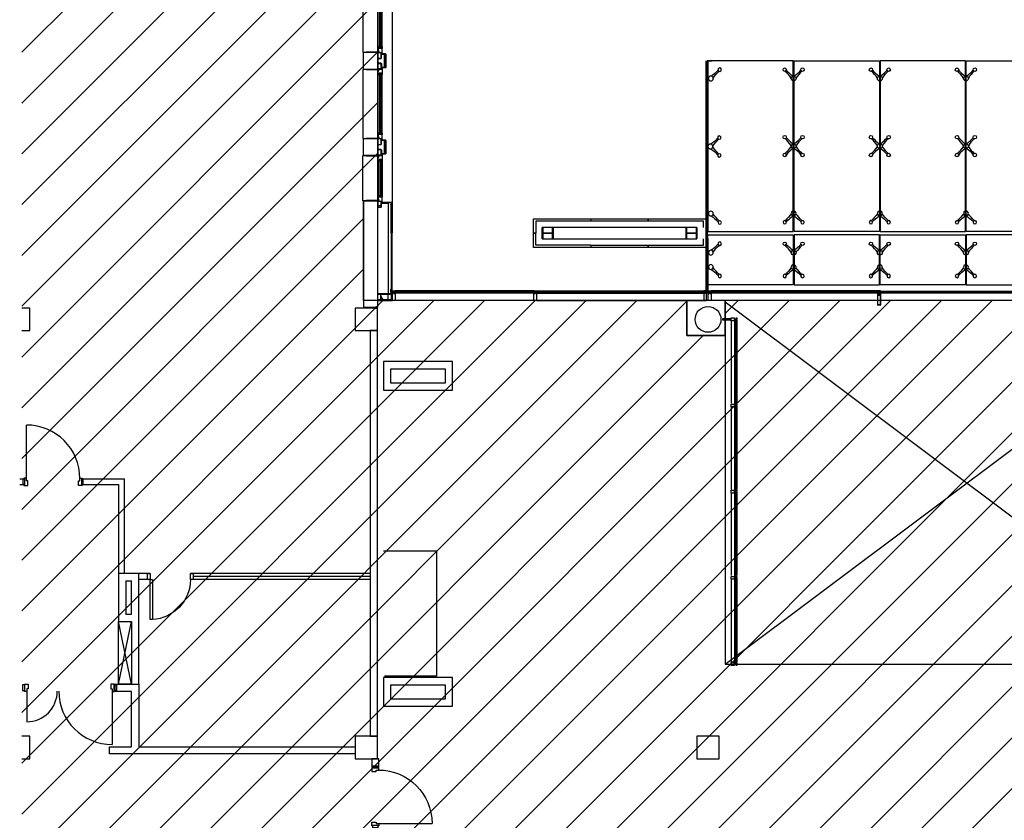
# Model space of a CAD drawing. Header units: millimetres. Extents: x 11314 to 117107, y -3618 to 64487.
# Tile 4 of 36: x 11314 to 28456, y 28681 to 42614. Entities that reach past the tile are written whole.
import ezdxf

# ---------------------------------------------------------------- set-up
doc = ezdxf.new("R2010")
doc.units = ezdxf.units.MM
doc.header["$MEASUREMENT"] = 0
doc.layers.get('0').update_dxf_attribs({"linetype": 'CONTINUOUS'})
for name, color, linetype in [('A-AREA-NIC', 8, 'CONTINUOUS'), ('A-CLNG-OPEN', 9, 'CONTINUOUS'), ('A-GLAZ', 8, 'CONTINUOUS'), ('A-ROOF', 8, 'CONTINUOUS'), ('A-WALL', 7, 'CONTINUOUS'), ('F-PROT-EQPM', 8, 'CONTINUOUS'), ('I-DOOR', 9, 'CONTINUOUS'), ('I-EQPM-LAB', 8, 'CONTINUOUS'), ('I-FLOR-CASE', 8, 'CONTINUOUS'), ('I-GLAZ', 8, 'CONTINUOUS'), ('I-WALL', 8, 'CONTINUOUS'), ('S-COLS', 7, 'CONTINUOUS')]:
    doc.layers.add(name, color=color, linetype=linetype)
doc.styles.add('A1A-FP02$0$ST020', font='ISO', dxfattribs={"height": 2})

# ---------------------------------------------------------------- blocks, each defined once
blk = doc.blocks.new('D930-125')
blk.add_line((-54.5, -57.5), (-54.5, -987.5))
for points in [[(-1057, -50), (-1017.5, -50), (-1017.5, 50), (-1057, 50)], [(-1057, -50), (-1017.5, -50), (-1017.5, 50), (-1057, 50)], [(-1057, -50), (-1017.5, -50), (-1017.5, 50), (-1057, 50)], [(-1057, -50), (-1017.5, -50), (-1017.5, 50), (-1057, 50)], [(18, -50), (-21.5, -50), (-21.5, 50), (18, 50)], [(18, -50), (-21.5, -50), (-21.5, 50), (18, 50)], [(18, -50), (-21.5, -50), (-21.5, 50), (18, 50)], [(18, -50), (-21.5, -50), (-21.5, 50), (18, 50)]]:
    blk.add_lwpolyline(points, close=True)
for points in [[(-1026.5, 53.5), (-1026.5, 62.5), (-959.5, 62.5), (-959.5, -17.5), (-984.5, -17.5), (-984.5, -62.5), (-1026.5, -62.5), (-1026.5, -53.5), (-1017.5, -53.5), (-1017.5, 53.5), (-1026.5, 53.5)], [(-1026.5, 53.5), (-1026.5, 62.5), (-959.5, 62.5), (-959.5, -17.5), (-984.5, -17.5), (-984.5, -62.5), (-1026.5, -62.5), (-1026.5, -53.5), (-1017.5, -53.5), (-1017.5, 53.5), (-1026.5, 53.5)], [(-12.5, 53.5), (-12.5, 62.5), (-79.5, 62.5), (-79.5, -17.5), (-54.5, -17.5), (-54.5, -62.5), (-12.5, -62.5), (-12.5, -53.5), (-21.5, -53.5), (-21.5, 53.5), (-12.5, 53.5)], [(-12.5, 53.5), (-12.5, 62.5), (-79.5, 62.5), (-79.5, -17.5), (-54.5, -17.5), (-54.5, -62.5), (-12.5, -62.5), (-12.5, -53.5), (-21.5, -53.5), (-21.5, 53.5), (-12.5, 53.5)]]:
    blk.add_lwpolyline(points)
blk.add_arc((-54.5, -57.5), 930, 180, 270)
blk = doc.blocks.new('DD1460-125')
blk.add_line((42, 120), (42, 1050))
for points in [[(1529, 125), (1529, 655)], [(0, 9), (0, 0), (67, 0), (67, 80), (42, 80), (42, 125), (0, 125), (0, 116), (9, 116), (9, 9), (0, 9)], [(0, 9), (0, 0), (67, 0), (67, 80), (42, 80), (42, 125), (0, 125), (0, 116), (9, 116), (9, 9), (0, 9)], [(1571, 9), (1571, 0), (1504, 0), (1504, 80), (1529, 80), (1529, 125), (1571, 125), (1571, 116), (1562, 116), (1562, 9), (1571, 9)], [(1571, 9), (1571, 0), (1504, 0), (1504, 80), (1529, 80), (1529, 125), (1571, 125), (1571, 116), (1562, 116), (1562, 9), (1571, 9)]]:
    blk.add_lwpolyline(points)
for points in [[(-30.5, 112.5), (9, 112.5), (9, 12.5), (-30.5, 12.5)], [(-30.5, 112.5), (9, 112.5), (9, 12.5), (-30.5, 12.5)], [(-30.5, 112.5), (9, 112.5), (9, 12.5), (-30.5, 12.5)], [(-30.5, 112.5), (9, 112.5), (9, 12.5), (-30.5, 12.5)], [(1601.5, 112.5), (1562, 112.5), (1562, 12.5), (1601.5, 12.5)], [(1601.5, 112.5), (1562, 112.5), (1562, 12.5), (1601.5, 12.5)], [(1601.5, 112.5), (1562, 112.5), (1562, 12.5), (1601.5, 12.5)], [(1601.5, 112.5), (1562, 112.5), (1562, 12.5), (1601.5, 12.5)]]:
    blk.add_lwpolyline(points, close=True)
for centre, radius, start, end in [((42, 120), 930, 0, 90), ((1529, 125), 530, 90, 180.54053)]:
    blk.add_arc(centre, radius, start, end)
blk = doc.blocks.new('mul_4')
at = {"flags": 128}
blk.add_lwpolyline([(3, 151), (3, 152), (53, 152), (53, 32), (33, 32), (33, -3), (53, -3), (53, -19), (3, -19), (3, -3), (23, -3), (23, 32), (3, 32)], close=True, dxfattribs=at)
blk = doc.blocks.new('HE200A')
blk.add_lwpolyline([(-100, 95), (100, 95), (100, 85), (21.25, 85, 0.41421356), (3.25, 67), (3.25, -67, 0.41421356), (21.25, -85), (100, -85), (100, -95), (-100, -95), (-100, -85), (-21.25, -85, 0.41421356), (-3.25, -67), (-3.25, 67, 0.41421356), (-21.25, 85), (-100, 85)], format="xyb", close=True)
at = {"style": 'A1A-FP02$0$ST020', "flags": 3}
for tag in ['PROFBL', 'HOOGTE']:
    blk.add_attdef(tag, (-100, -95), '', height=2, dxfattribs=at)
blk = doc.blocks.new('SPIDER2')
for centre, radius in [((0, 0), 41.9), ((-155, -155), 30), ((155, -155), 30)]:
    blk.add_circle(centre, radius)
for centre, radius, start, end in [((-727, 482), 843, 313.7928, 324.4699), ((482, -728), 844, 126.3214, 136.2016), ((0, -72), 30, 53.3767, 126.6233), ((-482, -728), 844, 43.7984, 53.6786), ((727, 482), 843, 215.5301, 226.2072)]:
    blk.add_arc(centre, radius, start, end)
blk = doc.blocks.new('SPIDER1')
for centre, radius in [((0, 0), 41.9), ((155, -155), 30)]:
    blk.add_circle(centre, radius)
for centre, radius, start, end in [((-482, -728), 844, 43.7984, 54.4647), ((727, 482), 843, 215.5301, 226.2072)]:
    blk.add_arc(centre, radius, start, end)
blk = doc.blocks.new('SPIDER4')
for centre, radius in [((-155, 155), 30), ((155, 155), 30), ((0, 0), 41.9), ((-155, -155), 30), ((155, -155), 30)]:
    blk.add_circle(centre, radius)
for centre, radius, start, end in [((-728, -482), 844, 36.3214, 46.2016), ((482, 727), 843, 223.7928, 233.6829), ((-72, 0), 30, 323.3767, 36.6233), ((0, 72), 30, 233.3767, 306.6233), ((-482, 727), 843, 306.3171, 316.2072), ((72, 0), 30, 143.3767, 216.6233), ((728, -482), 844, 133.7984, 143.6786), ((-727, 482), 843, 313.7928, 323.6829), ((482, -728), 844, 126.3214, 136.2016), ((0, -72), 30, 53.3767, 126.6233), ((-482, -728), 844, 43.7984, 53.6786), ((727, 482), 843, 216.3171, 226.2072)]:
    blk.add_arc(centre, radius, start, end)
blk = doc.blocks.new('HOK-D0800-100')
for points in [[(50, 100), (90, 100), (90, 799), (50, 799)], [(0, 100), (0, 0), (50, 0), (50, 100)], [(750, 100), (750, 0), (800, 0), (800, 100)]]:
    blk.add_lwpolyline(points, close=True)
blk.add_arc((50, 100), 700, 0, 86.7242)
blk = doc.blocks.new('I-930-125')
blk.add_line((984, -58), (984, -988))
for points in [[(20, -50), (-1, -50), (-1, 50), (20, 50)], [(20, -50), (-1, -50), (-1, 50), (20, 50)], [(1039, -50), (1018, -50), (1018, 50), (1039, 50)], [(1039, -50), (1018, -50), (1018, 50), (1039, 50)]]:
    blk.add_lwpolyline(points, close=True)
for points in [[(12, 54), (12, 62), (78, 62), (78, -18), (54, -18), (54, -62), (12, -62), (12, -54), (20, -54), (20, 54), (12, 54)], [(1026, 54), (1026, 62), (960, 62), (960, -18), (984, -18), (984, -62), (1026, -62), (1026, -54), (1018, -54), (1018, 54), (1026, 54)]]:
    blk.add_lwpolyline(points)
blk.add_arc((984, -57), 931, 180.0526, 270.009)
blk = doc.blocks.new('WINDOW-JAMB')
for p, q in [((-107, -58), (-107, -63)), ((-107, -63), (-19, -63)), ((-19, -63), (-19, -58))]:
    blk.add_line(p, q)
at = {"ltscale": 0.05}
blk.add_lwpolyline([(-155, -2), (-115, -2, -0.414214), (-113, -3), (-113, -58, 0.414214), (-112, -60), (-15, -60)], format="xyb", dxfattribs=at)
blk.add_lwpolyline([(-111, -58), (-15, -58), (-15, 0), (-111, 0)], close=True)
at = {"flags": 128}
blk.add_lwpolyline([(-30, -70), (-30, -79), (88, -79), (88, -75), (61, -75), (61, -27), (80, -27), (80, -34), (86, -34), (86, -9), (20, -9), (20, -17), (-8, -17), (-8, -69), (-30, -69)], close=True, dxfattribs=at)
blk.add_lwpolyline([(-15, -14), (-15, -3, -0.414343), (-12, 0), (-11, 0, -0.414214), (-8, -3), (-8, -14, -0.414214), (-11, -17), (-12, -17, -0.414214)], format="xyb", close=True)
at = {"extrusion": (0, 0, -1)}
blk.add_ellipse((5, 0), major_axis=(2.6, 23.3), ratio=0.438242, start_param=3.847731, end_param=4.666449, dxfattribs=at)
blk = doc.blocks.new('GL-1250')
for p, q in [((-510, -259), (510, -259)), ((-510, -284), (510, -284)), ((-509, -310), (-509, -298)), ((-507, -325), (507, -325)), ((-507, -329), (507, -329)), ((509, -310), (509, -298))]:
    blk.add_line(p, q)
blk.add_lwpolyline([(595, -250), (595, -50), (601, 5), (597, 10), (-597, 10), (-601, 5), (-595, -50), (-595, -250), (595, -250)])
for points in [[(525, -316), (525, -293), (-525, -293), (-525, -316)], [(-525, -298), (-525, -310), (525, -310), (525, -298)]]:
    blk.add_lwpolyline(points, close=True)
blk.add_blockref('WINDOW-JAMB', (-595, -250))
at = {"extrusion": (0, 0, -1), "zscale": -1}
blk.add_blockref('WINDOW-JAMB', (-595, -250), dxfattribs=at)
blk = doc.blocks.new('GL-835')
for p, q in [((304, -259), (-304, -259)), ((304, -284), (-304, -284)), ((-303, -310), (-303, -298)), ((301, -325), (-301, -325)), ((301, -329), (-301, -329)), ((303, -310), (303, -298))]:
    blk.add_line(p, q)
blk.add_lwpolyline([(-389, -250), (-389, -50), (-395, 5), (-391, 10), (391, 10), (395, 5), (389, -50), (389, -250), (-389, -250)])
for points in [[(-315, -316), (-315, -293), (315, -293), (315, -316)], [(315, -298), (315, -310), (-315, -310), (-315, -298)]]:
    blk.add_lwpolyline(points, close=True)
blk.add_blockref('WINDOW-JAMB', (-389, -250))
at = {"extrusion": (0, 0, -1), "zscale": -1}
blk.add_blockref('WINDOW-JAMB', (-389, -250), dxfattribs=at)

msp = doc.modelspace()

# ---------------------------------------------------------------- linework, layer by layer
at = {"layer": 'A-AREA-NIC', "linetype": 'Continuous'}
for p, q in [((11351, 42047), (17548, 48244)), ((11351, 41163), (17548, 47360)), ((11351, 40279), (17548, 46477)), ((11351, 39395), (17298, 45343)), ((11351, 38511), (17298, 44459)), ((11351, 37627), (17548, 43825)), ((11351, 36743), (17548, 42941)), ((11351, 35859), (17548, 42057)), ((11351, 34976), (17548, 41173)), ((11351, 34092), (17548, 40289)), ((11351, 33208), (17298, 39155)), ((11351, 32324), (17298, 38272)), ((11351, 31440), (17638, 37728)), ((11351, 30556), (18522, 37728)), ((11351, 29672), (19406, 37728)), ((11351, 28788), (20290, 37728)), ((11351, 27905), (21174, 37728)), ((11351, 27021), (22058, 37728)), ((11351, 24369), (24709, 37728)), ((11351, 23485), (25593, 37728)), ((11351, 22601), (26477, 37728)), ((11351, 21717), (27361, 37728)), ((11351, 20833), (28245, 37728)), ((11351, 19950), (29129, 37728)), ((11351, 19066), (30013, 37728)), ((11351, 18182), (30896, 37728)), ((11351, 17298), (31780, 37728)), ((11351, 15530), (33548, 37728)), ((11351, 14646), (34432, 37728)), ((11351, 13762), (35316, 37728)), ((11351, 12878), (36200, 37728)), ((11351, 11995), (37084, 37728)), ((11351, 26137), (22928, 37714)), ((23598, 37501), (23825, 37728)), ((11351, 25253), (23215, 37117)), ((11351, 16414), (32054, 37117))]:
    msp.add_line(p, q, dxfattribs=at)
at = {"layer": 'A-AREA-NIC'}
msp.add_lwpolyline([(39168, 13619), (39168, 15688), (38115, 15688), (38115, 21035), (39878, 21035), (39878, 28461), (38153, 28461), (38153, 29948), (38178, 29948), (38178, 37728), (32668, 37728), (32668, 37117), (31998, 37117), (31998, 37728), (23598, 37728), (23598, 37117), (22928, 37117), (22928, 37728), (17298, 37728), (17298, 39461), (17548, 39461), (17548, 44336)], dxfattribs=at)
at = {"layer": 'A-CLNG-OPEN'}
for p, q in [((23598, 31398), (31998, 37698)), ((31998, 31398), (23598, 37698))]:
    msp.add_line(p, q, dxfattribs=at)
at = {"layer": 'A-GLAZ'}
for p, q in [((17798, 44360), (17798, 39436)), ((26248, 37882), (26248, 37896)), ((26296, 37898), (26249, 37898)), ((26249, 37896), (26249, 37886)), ((26250, 37885), (26249, 37886)), ((26249, 37882), (26251, 37885)), ((26250, 37885), (26249, 37882)), ((26250, 37896), (26250, 37896)), ((26250, 37885), (26251, 37888)), ((26251, 37885), (26250, 37885)), ((26251, 37893), (26251, 37895)), ((26251, 37888), (26251, 37892)), ((26251, 37892), (26252, 37892)), ((26252, 37892), (26252, 37892)), ((26252, 37891), (26252, 37888)), ((26252, 37884), (26252, 37883)), ((26253, 37883), (26252, 37883)), ((26253, 37893), (26253, 37895)), ((26253, 37888), (26259, 37888)), ((26253, 37884), (26254, 37885)), ((26253, 37885), (26260, 37885)), ((26254, 37896), (26292, 37896)), ((26254, 37885), (26259, 37885)), ((26254, 37882), (26254, 37883)), ((26255, 37884), (26258, 37884)), ((26255, 37882), (26255, 37883)), ((26258, 37882), (26258, 37883)), ((26259, 37888), (26263, 37888)), ((26260, 37884), (26259, 37885)), ((26259, 37882), (26259, 37883)), ((26260, 37883), (26259, 37883)), ((26260, 37885), (26260, 37883)), ((26267, 37884), (26264, 37887)), ((26267, 37884), (26273, 37884)), ((26279, 37884), (26273, 37884)), ((26279, 37884), (26282, 37887)), ((26287, 37888), (26282, 37888)), ((26286, 37885), (26286, 37883)), ((26286, 37884), (26287, 37885)), ((26292, 37885), (26286, 37885)), ((26286, 37883), (26287, 37883)), ((26293, 37888), (26287, 37888)), ((26291, 37885), (26287, 37885)), ((26287, 37882), (26287, 37883)), ((26291, 37884), (26288, 37884)), ((26288, 37882), (26288, 37883)), ((26293, 37884), (26291, 37885)), ((26291, 37882), (26291, 37883)), ((26292, 37882), (26292, 37883)), ((26293, 37893), (26293, 37895)), ((26293, 37883), (26293, 37883)), ((26295, 37892), (26294, 37892)), ((26294, 37892), (26294, 37892)), ((26294, 37891), (26294, 37888)), ((26294, 37884), (26294, 37883)), ((26295, 37893), (26295, 37895)), ((26295, 37888), (26295, 37892)), ((26296, 37885), (26295, 37888)), ((26297, 37882), (26295, 37885)), ((26295, 37885), (26296, 37885)), ((26296, 37896), (26296, 37896)), ((26296, 37885), (26297, 37882)), ((26296, 37885), (26297, 37885)), ((26297, 37896), (26297, 37886)), ((26298, 37882), (26298, 37896)), ((26244, 37878), (26243, 37878)), ((26248, 37882), (26249, 37882)), ((26253, 37882), (26248, 37882)), ((26248, 37848), (26248, 37849)), ((26248, 37847), (26248, 37649)), ((26248, 37847), (26250, 37847)), ((26249, 37882), (26252, 37882)), ((26249, 37851), (26252, 37851)), ((26250, 37850), (26249, 37850)), ((26252, 37850), (26249, 37850)), ((26249, 37846), (26250, 37846)), ((26249, 37846), (26249, 37844)), ((26249, 37844), (26250, 37843)), ((26250, 37879), (26252, 37879)), ((26250, 37845), (26251, 37845)), ((26250, 37843), (26250, 37825)), ((26250, 37821), (26250, 37651)), ((26251, 37879), (26252, 37879)), ((26251, 37878), (26253, 37878)), ((26251, 37847), (26251, 37846)), ((26251, 37846), (26251, 37846)), ((26251, 37845), (26257, 37845)), ((26256, 37824), (26251, 37824)), ((26251, 37821), (26295, 37821)), ((26252, 37849), (26252, 37849)), ((26253, 37879), (26253, 37879)), ((26253, 37850), (26254, 37850)), ((26253, 37849), (26253, 37849)), ((26255, 37847), (26253, 37847)), ((26255, 37846), (26253, 37846)), ((26255, 37882), (26258, 37882)), ((26255, 37879), (26256, 37879)), ((26255, 37879), (26256, 37879)), ((26255, 37878), (26256, 37878)), ((26255, 37850), (26255, 37850)), ((26256, 37879), (26256, 37879)), ((26256, 37850), (26256, 37850)), ((26257, 37850), (26257, 37850)), ((26257, 37847), (26257, 37846)), ((26259, 37847), (26257, 37847)), ((26257, 37846), (26257, 37846)), ((26257, 37846), (26258, 37846)), ((26257, 37845), (26257, 37845)), ((26258, 37844), (26257, 37843)), ((26257, 37843), (26257, 37825)), ((26258, 37879), (26260, 37879)), ((26258, 37879), (26260, 37879)), ((26258, 37878), (26260, 37878)), ((26258, 37850), (26258, 37850)), ((26258, 37846), (26258, 37844)), ((26259, 37849), (26259, 37850)), ((26259, 37848), (26259, 37849)), ((26259, 37847), (26259, 37825)), ((26267, 37824), (26259, 37824)), ((26260, 37882), (26271, 37882)), ((26262, 37882), (26260, 37882)), ((26260, 37879), (26260, 37879)), ((26262, 37882), (26262, 37879)), ((26268, 37876), (26268, 37882)), ((26271, 37876), (26268, 37876)), ((26270, 37876), (26268, 37876)), ((26268, 37875), (26268, 37825)), ((26270, 37875), (26270, 37873)), ((26271, 37875), (26270, 37875)), ((26270, 37874), (26272, 37871)), ((26270, 37874), (26271, 37874)), ((26270, 37873), (26271, 37872)), ((26271, 37872), (26270, 37871)), ((26270, 37871), (26271, 37871)), ((26270, 37870), (26271, 37870)), ((26270, 37870), (26271, 37869)), ((26270, 37868), (26271, 37869)), ((26270, 37868), (26271, 37867)), ((26270, 37866), (26271, 37867)), ((26270, 37866), (26271, 37865)), ((26270, 37864), (26271, 37865)), ((26270, 37864), (26271, 37864)), ((26271, 37863), (26270, 37862)), ((26270, 37862), (26271, 37861)), ((26270, 37855), (26270, 37825)), ((26273, 37879), (26271, 37881)), ((26271, 37881), (26271, 37881)), ((26271, 37876), (26271, 37875)), ((26272, 37874), (26271, 37875)), ((26271, 37875), (26271, 37875)), ((26272, 37873), (26271, 37874)), ((26271, 37872), (26271, 37872)), ((26271, 37871), (26271, 37870)), ((26271, 37869), (26271, 37869)), ((26271, 37867), (26271, 37867)), ((26271, 37865), (26271, 37865)), ((26271, 37864), (26271, 37863)), ((26275, 37860), (26271, 37860)), ((26275, 37855), (26271, 37855)), ((26275, 37824), (26271, 37824)), ((26273, 37879), (26272, 37881)), ((26272, 37874), (26272, 37873)), ((26272, 37873), (26272, 37873)), ((26272, 37871), (26274, 37871)), ((26273, 37879), (26274, 37881)), ((26273, 37879), (26274, 37881)), ((26274, 37881), (26274, 37881)), ((26274, 37874), (26275, 37875)), ((26274, 37874), (26274, 37873)), ((26274, 37873), (26275, 37874)), ((26276, 37874), (26274, 37871)), ((26274, 37873), (26274, 37873)), ((26275, 37882), (26286, 37882)), ((26275, 37876), (26275, 37875)), ((26275, 37876), (26278, 37876)), ((26275, 37876), (26277, 37876)), ((26276, 37875), (26275, 37875)), ((26275, 37875), (26275, 37875)), ((26275, 37873), (26276, 37874)), ((26276, 37874), (26275, 37874)), ((26275, 37873), (26276, 37872)), ((26275, 37873), (26275, 37873)), ((26276, 37872), (26275, 37872)), ((26275, 37872), (26275, 37871)), ((26276, 37871), (26275, 37871)), ((26276, 37871), (26275, 37870)), ((26275, 37870), (26275, 37869)), ((26276, 37869), (26275, 37868)), ((26276, 37869), (26275, 37869)), ((26276, 37867), (26275, 37868)), ((26275, 37868), (26275, 37868)), ((26276, 37867), (26275, 37866)), ((26276, 37865), (26275, 37866)), ((26275, 37866), (26275, 37866)), ((26276, 37865), (26275, 37864)), ((26275, 37864), (26275, 37864)), ((26276, 37863), (26275, 37864)), ((26276, 37863), (26275, 37863)), ((26275, 37863), (26275, 37862)), ((26276, 37862), (26275, 37862)), ((26276, 37862), (26275, 37861)), ((26276, 37875), (26276, 37874)), ((26276, 37855), (26276, 37825)), ((26278, 37876), (26278, 37882)), ((26278, 37875), (26278, 37825)), ((26278, 37824), (26286, 37824)), ((26284, 37882), (26284, 37879)), ((26284, 37882), (26286, 37882)), ((26286, 37879), (26286, 37879)), ((26287, 37879), (26286, 37879)), ((26288, 37879), (26286, 37879)), ((26288, 37878), (26286, 37878)), ((26287, 37849), (26287, 37850)), ((26287, 37848), (26287, 37849)), ((26287, 37847), (26289, 37847)), ((26287, 37847), (26287, 37825)), ((26291, 37882), (26288, 37882)), ((26288, 37850), (26288, 37850)), ((26289, 37846), (26288, 37846)), ((26288, 37846), (26288, 37844)), ((26288, 37844), (26289, 37843)), ((26289, 37850), (26289, 37850)), ((26289, 37847), (26289, 37846)), ((26289, 37846), (26289, 37846)), ((26289, 37845), (26289, 37845)), ((26295, 37845), (26289, 37845)), ((26289, 37843), (26289, 37825)), ((26290, 37879), (26290, 37879)), ((26291, 37879), (26290, 37879)), ((26291, 37879), (26290, 37879)), ((26291, 37878), (26290, 37878)), ((26290, 37850), (26290, 37850)), ((26294, 37824), (26290, 37824)), ((26291, 37850), (26291, 37850)), ((26291, 37847), (26293, 37847)), ((26291, 37846), (26293, 37846)), ((26293, 37850), (26292, 37850)), ((26293, 37882), (26298, 37882)), ((26293, 37879), (26293, 37879)), ((26295, 37878), (26293, 37878)), ((26293, 37849), (26293, 37849)), ((26297, 37882), (26294, 37882)), ((26295, 37879), (26294, 37879)), ((26295, 37879), (26294, 37879)), ((26297, 37851), (26294, 37851)), ((26294, 37850), (26297, 37850)), ((26294, 37849), (26294, 37849)), ((26295, 37847), (26295, 37846)), ((26295, 37846), (26295, 37846)), ((26295, 37846), (26296, 37846)), ((26296, 37845), (26295, 37845)), ((26296, 37844), (26295, 37843)), ((26295, 37843), (26295, 37825)), ((26295, 37821), (26295, 37651)), ((26296, 37850), (26297, 37850)), ((26296, 37847), (26297, 37847)), ((26296, 37846), (26296, 37844)), ((26297, 37882), (26297, 37882)), ((26298, 37848), (26298, 37849)), ((26298, 37847), (26298, 37649)), ((26302, 37878), (26303, 37878)), ((23598, 37698), (23598, 31398)), ((26297, 37648), (26249, 37648)), ((26295, 37650), (26251, 37650)), ((23781, 35923), (23758, 35923)), ((23781, 34424), (23758, 34424)), ((23781, 32925), (23758, 32925)), ((23598, 31398), (31998, 31398)), ((23781, 31426), (23758, 31426))]:
    msp.add_line(p, q, dxfattribs=at)
for points in [[(20273, 37898), (17850, 37898)], [(20313, 37898), (23223, 37898)], [(26248, 37898), (23353, 37898)], [(20288, 37876), (17835, 37876)], [(20288, 37870), (17835, 37870)], [(20288, 37858), (17835, 37858)], [(20288, 37853), (17835, 37853)], [(17849, 37858), (17849, 37870)], [(20274, 37727), (17854, 37727)], [(20268, 37858), (20268, 37870)], [(20278, 37876), (20278, 37853)], [(20298, 37876), (23238, 37876)], [(20298, 37876), (20298, 37853)], [(20298, 37870), (23238, 37870)], [(20298, 37858), (23238, 37858)], [(20298, 37853), (23238, 37853)], [(20308, 37858), (20308, 37870)], [(20312, 37727), (23223, 37727)], [(23228, 37858), (23228, 37870)], [(23238, 37876), (23238, 37853)], [(26249, 37727), (23273, 37727)], [(26263, 37876), (23338, 37876)], [(23338, 37876), (23338, 37853)], [(23338, 37863), (23338, 37875)], [(26263, 37870), (23338, 37870)], [(26263, 37858), (23338, 37858)], [(26263, 37853), (23338, 37853)], [(23348, 37858), (23348, 37870)], [(26253, 37858), (26253, 37870)], [(26263, 37876), (26263, 37853)], [(29298, 37875), (26283, 37875)], [(29298, 37863), (26283, 37863)], [(26293, 37863), (26293, 37875)], [(23781, 37388), (23758, 37388)], [(23781, 37388), (23758, 37388)], [(23781, 35889), (23758, 35889)], [(23781, 35889), (23758, 35889)], [(23781, 34390), (23758, 34390)], [(23781, 34390), (23758, 34390)], [(23781, 32891), (23758, 32891)], [(23781, 32891), (23758, 32891)]]:
    msp.add_lwpolyline(points, dxfattribs=at)
for points in [[(23258, 37876), (23318, 37876), (23318, 37853), (23258, 37853)], [(29298, 37881), (26283, 37881), (26283, 37858), (29298, 37858)], [(23548, 37405), (23548, 37390), (23698, 37390), (23698, 37405)], [(23786, 37423), (23798, 37423), (23798, 37404), (23795, 37404), (23795, 37392), (23798, 37392), (23798, 37373), (23786, 37373), (23786, 37393), (23753, 37393), (23753, 37373), (23698, 37373), (23698, 37423), (23753, 37423), (23753, 37403), (23786, 37403)], [(23786, 35924), (23798, 35924), (23798, 35905), (23795, 35905), (23795, 35893), (23798, 35893), (23798, 35874), (23786, 35874), (23786, 35894), (23753, 35894), (23753, 35874), (23698, 35874), (23698, 35924), (23753, 35924), (23753, 35904), (23786, 35904)], [(23786, 34425), (23798, 34425), (23798, 34406), (23795, 34406), (23795, 34394), (23798, 34394), (23798, 34375), (23786, 34375), (23786, 34395), (23753, 34395), (23753, 34375), (23698, 34375), (23698, 34425), (23753, 34425), (23753, 34405), (23786, 34405)], [(23786, 32926), (23798, 32926), (23798, 32907), (23795, 32907), (23795, 32895), (23798, 32895), (23798, 32876), (23786, 32876), (23786, 32896), (23753, 32896), (23753, 32876), (23698, 32876), (23698, 32926), (23753, 32926), (23753, 32906), (23786, 32906)], [(23786, 31427), (23798, 31427), (23798, 31408), (23795, 31408), (23795, 31396), (23798, 31396), (23798, 31377), (23786, 31377), (23786, 31397), (23753, 31397), (23753, 31377), (23698, 31377), (23698, 31427), (23753, 31427), (23753, 31407), (23786, 31407)]]:
    msp.add_lwpolyline(points, close=True, dxfattribs=at)
at = {"layer": 'A-GLAZ', "flags": 128}
for points in [[(23698, 37373), (23698, 35938)], [(23758, 37388), (23758, 35923)], [(23763, 37388), (23763, 35923)], [(23775, 37388), (23775, 35923)], [(23781, 37388), (23781, 35923)], [(23798, 37373), (23798, 35938)], [(23698, 35874), (23698, 34439)], [(23758, 35889), (23758, 34424)], [(23763, 35889), (23763, 34424)], [(23775, 35889), (23775, 34424)], [(23781, 35889), (23781, 34424)], [(23798, 35874), (23798, 34439)], [(23698, 34375), (23698, 32940)], [(23758, 34390), (23758, 32925)], [(23763, 34390), (23763, 32925)], [(23775, 34390), (23775, 32925)], [(23781, 34390), (23781, 32925)], [(23798, 34375), (23798, 32940)], [(23698, 32876), (23698, 31441)], [(23758, 32891), (23758, 31426)], [(23763, 32891), (23763, 31426)], [(23775, 32891), (23775, 31426)], [(23781, 32891), (23781, 31426)], [(23798, 32876), (23798, 31441)]]:
    msp.add_lwpolyline(points, dxfattribs=at)
at = {"layer": 'A-GLAZ'}
for centre, radius, start, end in [((26249, 37896), 1.5, 90, 180), ((26248, 37882), 0.5, 180, 270), ((26250, 37896), 0.5, 90, 180), ((26249, 37886), 0.2, 180, 240.0001), ((26250, 37895), 1, 360, 90), ((26250, 37885), 0.2, 333.5631, 60.128), ((26252, 37893), 0.5, 180, 270), ((26252, 37893), 0.5, 270, 0), ((26252, 37891), 0.5, 360, 90), ((26253, 37888), 0.5, 180, 270), ((26253, 37884), 1.5, 90, 180), ((26252, 37883), 1, 270, 360), ((26252, 37883), 0.5, 180, 270), ((26254, 37895), 1, 90, 180), ((26254, 37883), 0.5, 135, 270), ((26255, 37883), 0.5, 90, 180), ((26258, 37883), 0.5, 360, 90), ((26259, 37888), 0.4, 180, 360), ((26259, 37883), 0.5, 270, 45), ((26260, 37883), 1, 179.9988, 269.9994), ((26260, 37885), 0.5, 360, 90), ((26260, 37883), 0.5, 270, 360), ((26263, 37887), 0.5, 45, 90), ((26273, 37884), 0.4, 180, 360), ((26282, 37887), 0.5, 90, 135), ((26286, 37885), 0.5, 90, 180), ((26287, 37883), 0.5, 135, 270), ((26286, 37883), 1, 270.0006, 0.0011), ((26286, 37883), 0.5, 180, 270), ((26287, 37888), 0.4, 180, 360), ((26288, 37883), 0.5, 90, 180), ((26291, 37883), 0.5, 0, 90), ((26292, 37895), 1, 360, 90), ((26292, 37884), 1.5, 360, 90), ((26292, 37883), 0.5, 270, 45), ((26294, 37893), 0.5, 180, 270), ((26293, 37888), 0.5, 270, 360), ((26293, 37883), 0.5, 270, 360), ((26294, 37883), 1, 180, 270), ((26294, 37893), 0.5, 270, 360), ((26294, 37891), 0.5, 90, 180), ((26296, 37895), 1, 90, 180), ((26296, 37896), 1.5, 0, 90), ((26296, 37896), 0.5, 360, 90), ((26296, 37885), 0.2, 116.4367, 206.4369), ((26297, 37886), 0.2, 296.5648, 0), ((26297, 37882), 0.5, 270, 360), ((26244, 37878), 1, 114.4091, 193.4632), ((26242, 37886), 7.58, 280.6816, 320.0141), ((26244, 37880), 1, 275.3535, 275.5243), ((26243, 37914), 36.4, 272.388, 277.9673), ((26248, 37881), 0.2, 90, 148.6186), ((26248, 37880), 2, 277.9674, 314.3146), ((26249, 37850), 0.35, 90, 270), ((26249, 37849), 0.4, 90, 180), ((26249, 37848), 0.4, 180, 270), ((26248, 37847), 0.5, 90, 180), ((26249, 37882), 0.2, 270.1283, 333.5631), ((26250, 37877), 2, 90, 134.3147), ((26249, 37846), 1, 0, 90), ((26250, 37846), 4, 58.8812, 90), ((26250, 37847), 0.5, 0, 90), ((26251, 37846), 0.35, 119.9999, 224.9999), ((26251, 37825), 1, 180, 270), ((26251, 37821), 0.5, 90, 180), ((26251, 37878), 0.4, 90, 270), ((26251, 37846), 0.2, 300, 0), ((26252, 37879), 0.3, 360, 90), ((26252, 37879), 0.3, 270, 360), ((26252, 37848), 2.5, 60.0001, 90), ((26252, 37849), 0.8, 0, 90), ((26252, 37849), 0.4, 0, 58.8812), ((26252, 37849), 0.3, 180, 0), ((26253, 37847), 0.8, 90, 270), ((26253, 37882), 0.5, 270, 360), ((26252, 37881), 2.78, 279.3367, 328.561), ((26255, 37879), 0.3, 90, 148.561), ((26255, 37878), 0.4, 90, 270), ((26255, 37851), 1.5, 240, 270), ((26255, 37882), 0.5, 180, 270), ((26255, 37850), 0.4, 269.9996, 339.9999), ((26255, 37847), 0.8, 270, 90), ((26256, 37879), 0.3, 270, 360), ((26256, 37879), 0.3, 360, 90), ((26256, 37881), 2.78, 279.3367, 328.7336), ((26256, 37850), 0.4, 20.0001, 160.0002), ((26256, 37825), 1, 270, 0), ((26257, 37850), 0.4, 199.9997, 339.9999), ((26257, 37847), 0.5, 90, 180), ((26258, 37846), 1, 90, 180), ((26257, 37846), 0.2, 180, 240), ((26257, 37846), 0.35, 315.0001, 60.0001), ((26258, 37882), 0.5, 270, 360), ((26258, 37878), 0.4, 90, 270), ((26258, 37879), 0.3, 90, 148.7335), ((26258, 37850), 0.4, 20.0001, 160.0002), ((26258, 37847), 0.5, 0, 90), ((26260, 37882), 0.5, 180, 270), ((26259, 37849), 0.4, 0, 19.9999), ((26259, 37848), 0.4, 270, 0), ((26259, 37825), 0.5, 180, 270), ((26260, 37879), 0.3, 360, 90), ((26260, 37879), 0.3, 270, 360), ((26260, 37881), 2.78, 279.3367, 301.9194), ((26261, 37879), 0.965, 256.6361, 351.8409), ((26267, 37825), 0.5, 270, 0), ((26268, 37875), 0.5, 90, 180), ((26270, 37875), 0.5, 0, 90), ((26271, 37855), 0.5, 90, 180), ((26271, 37825), 0.5, 180, 270), ((26271, 37881), 0.5, 360, 90), ((26272, 37881), 0.5, 180, 211.5424), ((26271, 37861), 0.5, 200.0001, 270), ((26272, 37873), 0.2, 213.0001, 270), ((26272, 37873), 0.2, 270, 8.7462), ((26273, 37879), 0.5, 220.66, 319.34), ((26273, 37880), 0.5, 218.0943, 320.569), ((26275, 37881), 0.5, 90, 180), ((26274, 37881), 0.5, 328.4576, 360), ((26274, 37873), 0.2, 270, 326.9999), ((26274, 37873), 0.2, 171.2538, 270), ((26275, 37875), 0.5, 90, 180), ((26275, 37861), 0.5, 270.007, 340.0071), ((26275, 37855), 0.5, 0, 90), ((26275, 37825), 0.5, 270, 0), ((26277, 37875), 0.5, 0, 90), ((26278, 37825), 0.5, 180, 270), ((26285, 37879), 0.965, 188.1591, 283.3639), ((26286, 37881), 2.78, 238.0806, 260.6633), ((26286, 37882), 0.5, 270, 0), ((26286, 37879), 0.3, 90, 180), ((26286, 37879), 0.3, 180, 270), ((26286, 37825), 0.5, 270, 0), ((26287, 37879), 0.3, 31.2665, 90), ((26288, 37850), 0.4, 19.9998, 159.9999), ((26287, 37849), 0.4, 160.0001, 180), ((26287, 37848), 0.4, 180, 270), ((26287, 37847), 0.5, 90, 180), ((26288, 37882), 0.5, 180, 270), ((26288, 37878), 0.4, 270, 90), ((26290, 37881), 2.78, 211.2664, 260.6633), ((26289, 37850), 0.4, 200.0001, 340.0003), ((26288, 37846), 1, 0, 90), ((26290, 37850), 0.4, 19.9998, 159.9999), ((26289, 37847), 0.5, 360, 90), ((26289, 37846), 0.35, 119.9999, 224.9999), ((26289, 37846), 0.2, 300, 0), ((26290, 37825), 1, 180, 270), ((26290, 37879), 0.3, 90, 180), ((26290, 37879), 0.3, 180, 270), ((26291, 37850), 0.4, 200.0001, 270.0004), ((26291, 37847), 0.8, 90, 270), ((26291, 37882), 0.5, 270, 0), ((26291, 37879), 0.3, 31.439, 90), ((26291, 37878), 0.4, 270, 90), ((26294, 37881), 2.78, 211.439, 260.6633), ((26291, 37851), 1.5, 270, 300), ((26293, 37882), 0.5, 180, 270), ((26294, 37879), 0.3, 90, 180), ((26294, 37879), 0.3, 180, 270), ((26294, 37848), 2.5, 90, 119.9999), ((26294, 37849), 0.8, 90, 180), ((26294, 37849), 0.3, 180, 0), ((26293, 37847), 0.8, 270, 90), ((26296, 37846), 4, 90, 121.1188), ((26294, 37849), 0.4, 121.1188, 180), ((26294, 37825), 1, 270, 0), ((26295, 37877), 2, 45.6853, 90), ((26295, 37878), 0.4, 270, 90), ((26296, 37847), 0.5, 90, 180), ((26296, 37846), 1, 90, 180), ((26295, 37846), 0.2, 180, 240), ((26295, 37846), 0.35, 315.0001, 60.0001), ((26295, 37821), 0.5, 0, 90), ((26297, 37882), 0.2, 206.4369, 269.8717), ((26298, 37880), 2, 225.6854, 262.0326), ((26297, 37850), 0.35, 270, 90), ((26297, 37849), 0.4, 360, 90), ((26297, 37848), 0.4, 270, 360), ((26297, 37847), 0.5, 0, 90), ((26298, 37881), 0.2, 31.3814, 90), ((26304, 37886), 7.58, 219.9859, 259.3184), ((26303, 37914), 36.4, 262.0327, 267.612), ((26302, 37880), 1, 264.4757, 264.6465), ((26302, 37878), 1, 346.5368, 65.5909), ((26249, 37649), 1, 180, 270), ((26251, 37651), 0.5, 180, 270), ((26295, 37651), 0.5, 270, 0), ((26297, 37649), 1, 270, 0)]:
    msp.add_arc(centre, radius, start, end, dxfattribs=at)
at = {"layer": 'A-ROOF'}
for p, q in [((23260, 41899), (23260, 37898)), ((23280, 41899), (23280, 37876)), ((23295, 41899), (23280, 41899)), ((23295, 41899), (23295, 38999)), ((24778, 41899), (24798, 41899)), ((26295, 41899), (26305, 41899)), ((21263, 39107), (21263, 39148)), ((22258, 39109), (22258, 39149)), ((22263, 39109), (22263, 39149)), ((20300, 38900), (20260, 38900)), ((20300, 38895), (20260, 38895)), ((23295, 38799), (23295, 37876)), ((22258, 38648), (22258, 38688)), ((22263, 38648), (22263, 38688))]:
    msp.add_line(p, q, dxfattribs=at)
for points in [[(24778, 41899), (23295, 41899), (23295, 38929), (24778, 38929)], [(24798, 41899), (26283, 41899), (26283, 38929), (24798, 38929)], [(27783, 41899), (26293, 41899), (26293, 38929), (27783, 38929)], [(27793, 41899), (29278, 41899), (29278, 38929), (27793, 38929)], [(20410, 38799), (23105, 38799), (23105, 38999), (20410, 38999)], [(24778, 37998), (23295, 37998), (23295, 38869), (24778, 38869)], [(24798, 37998), (26283, 37998), (26283, 38869), (24798, 38869)], [(27783, 37998), (26293, 37998), (26293, 38869), (27783, 38869)], [(27793, 37998), (29278, 37998), (29278, 38869), (27793, 38869)]]:
    msp.add_lwpolyline(points, close=True, dxfattribs=at)
for points in [[(23295, 41899), (23370, 41899)], [(20260, 38900), (20260, 39149), (21258, 39148)], [(21258, 39148), (21258, 39107), (20300, 39107), (20300, 38900)], [(21263, 39148), (23260, 39148), (23260, 38999)], [(23220, 38999), (23220, 39108), (21263, 39107)], [(21258, 38688), (21258, 38648), (20260, 38648), (20260, 38895)], [(21258, 38688), (20300, 38688), (20300, 38895)], [(21263, 38687), (23220, 38688), (23220, 38799)], [(23260, 38799), (23260, 38648), (21263, 38648), (21263, 38687)], [(23260, 38799), (23260, 38648)]]:
    msp.add_lwpolyline(points, dxfattribs=at)
at = {"layer": 'A-WALL'}
for p, q in [((17611, 42019), (17611, 42034)), ((17611, 42034), (17613, 42034)), ((17613, 42034), (17611, 42034)), ((17611, 42034), (17611, 42019)), ((17613, 42034), (17613, 42019)), ((17613, 42019), (17613, 42034)), ((17614, 42018), (17684, 42018)), ((17684, 42018), (17614, 42018)), ((17684, 42016), (17614, 42016)), ((17614, 42016), (17684, 42016)), ((17686, 41782), (17686, 42014)), ((17688, 42014), (17688, 41782)), ((17688, 41782), (17688, 42014)), ((17611, 41762), (17611, 41777)), ((17613, 41762), (17611, 41762)), ((17613, 41777), (17613, 41762)), ((17614, 41780), (17684, 41780)), ((17684, 41778), (17614, 41778)), ((17611, 40519), (17611, 40534)), ((17611, 40534), (17613, 40534)), ((17613, 40534), (17611, 40534)), ((17611, 40534), (17611, 40519)), ((17613, 40534), (17613, 40519)), ((17613, 40519), (17613, 40534)), ((17614, 40518), (17684, 40518)), ((17684, 40518), (17614, 40518)), ((17684, 40516), (17614, 40516)), ((17614, 40516), (17684, 40516)), ((17686, 40282), (17686, 40514)), ((17688, 40514), (17688, 40282)), ((17688, 40282), (17688, 40514)), ((17611, 40262), (17611, 40277)), ((17613, 40262), (17611, 40262)), ((17613, 40277), (17613, 40262)), ((17614, 40280), (17684, 40280)), ((17684, 40278), (17614, 40278)), ((17303, 39456), (17298, 39451)), ((17298, 39451), (17298, 37613)), ((17348, 39461), (17303, 39456)), ((17548, 39461), (17348, 39461)), ((17548, 37613), (17548, 39461)), ((17611, 39428), (17611, 39451)), ((17611, 39451), (17613, 39451)), ((17613, 39428), (17611, 39428)), ((17613, 39451), (17613, 39435)), ((17613, 39435), (17660, 39435)), ((17653, 39433), (17613, 39433)), ((17613, 39433), (17613, 39430)), ((17613, 39430), (17653, 39430)), ((17653, 39428), (17613, 39428)), ((17613, 39428), (17613, 39428)), ((17615, 39432), (17797, 39432)), ((17615, 39430), (17615, 39432)), ((17797, 39430), (17615, 39430)), ((17658, 39433), (17653, 39433)), ((17653, 39433), (17653, 39433)), ((17653, 39430), (17653, 39428)), ((17661, 39433), (17658, 39433)), ((17658, 39433), (17658, 39433)), ((17661, 39433), (17661, 39433)), ((17799, 39406), (17799, 39428)), ((17801, 39428), (17801, 39406)), ((17548, 37845), (17548, 39378)), ((17548, 39378), (17616, 39378)), ((17616, 39378), (17616, 39419)), ((17616, 39419), (17728, 39419)), ((17728, 39419), (17728, 37845)), ((17776, 39392), (17776, 39400)), ((17778, 39392), (17776, 39392)), ((17778, 39400), (17778, 39392)), ((17780, 39404), (17797, 39404)), ((17797, 39402), (17780, 39402)), ((17783, 38902), (17783, 39397)), ((17783, 39397), (17798, 39397)), ((17798, 39397), (17798, 38902)), ((17798, 38902), (17783, 38902)), ((17783, 38897), (17783, 38402)), ((17798, 38897), (17783, 38897)), ((17798, 38402), (17798, 38897)), ((17783, 38402), (17798, 38402)), ((17783, 38397), (17783, 37902)), ((17798, 38397), (17783, 38397)), ((17798, 37902), (17798, 38397)), ((17548, 37991), (17548, 37991)), ((17549, 37842), (17549, 37951)), ((17774, 37921), (17772, 37921)), ((17772, 37921), (17772, 37874)), ((17774, 37876), (17774, 37921)), ((17783, 37902), (17798, 37902)), ((17728, 37845), (17548, 37845)), ((17548, 37841), (17548, 37837)), ((17802, 37841), (17548, 37841)), ((17548, 37837), (17802, 37837)), ((17548, 37737), (17548, 37837)), ((17548, 37837), (17598, 37837)), ((17548, 37737), (17548, 37727)), ((17802, 37737), (17548, 37737)), ((17598, 37737), (17548, 37737)), ((17548, 37727), (17802, 37727)), ((17639, 37842), (17549, 37842)), ((17598, 37837), (17598, 37737)), ((17598, 37809), (17639, 37737)), ((17704, 37842), (17794, 37842)), ((17728, 37845), (17728, 37845)), ((17732, 37737), (17732, 37837)), ((17732, 37837), (17782, 37837)), ((17782, 37737), (17732, 37737)), ((17772, 37874), (17819, 37874)), ((17819, 37876), (17774, 37876)), ((17782, 37837), (17782, 37737)), ((17794, 37842), (17794, 37874)), ((17794, 37874), (17812, 37874)), ((17819, 37874), (17794, 37874)), ((17794, 37874), (17794, 37853)), ((17794, 37853), (17819, 37853)), ((17802, 37837), (17802, 37841)), ((17802, 37727), (17802, 37737)), ((17819, 37874), (17819, 37876)), ((17819, 37853), (17819, 37874)), ((17835, 37876), (17835, 37853)), ((17298, 37613), (17548, 37613)), ((17542, 37613), (17507, 37613)), ((17507, 37613), (17507, 37593)), ((17507, 37593), (17542, 37593)), ((17542, 37593), (17542, 37613))]:
    msp.add_line(p, q, dxfattribs=at)
for points in [[(17548, 41748), (17358, 41748), (17338, 41749), (17308, 41752), (17298, 41763), (17298, 42033), (17308, 42044), (17348, 42048), (17548, 42048), (17548, 41748)], [(17668, 41780), (17606, 41780), (17606, 41856), (17548, 41856), (17548, 41940), (17606, 41940), (17606, 42016), (17668, 42016), (17668, 41780), (17668, 42016)], [(17548, 40248), (17358, 40248), (17338, 40249), (17308, 40252), (17298, 40263), (17298, 40533), (17308, 40544), (17348, 40548), (17548, 40548), (17548, 40248)], [(17668, 40280), (17606, 40280), (17606, 40356), (17548, 40356), (17548, 40440), (17606, 40440), (17606, 40516), (17668, 40516), (17668, 40280), (17668, 40516)]]:
    msp.add_lwpolyline(points, dxfattribs=at)
for centre, radius, start, end in [((17614, 42019), 3, 180, 270), ((17614, 42019), 3, 180, 270), ((17614, 42019), 1, 180, 270), ((17614, 42019), 1, 180, 270), ((17684, 42014), 4, 0.0001, 90), ((17684, 42014), 4, 0.0001, 90), ((17684, 42014), 2, 0.0001, 90), ((17684, 42014), 2, 0.0001, 90), ((17614, 41777), 3, 90, 180), ((17614, 41777), 1, 90, 180), ((17684, 41782), 4, 270, 359.9999), ((17684, 41782), 2, 270, 359.9999), ((17614, 40519), 3, 180, 270), ((17614, 40519), 3, 180, 270), ((17614, 40519), 1, 180, 270), ((17614, 40519), 1, 180, 270), ((17684, 40514), 4, 0.0001, 90), ((17684, 40514), 4, 0.0001, 90), ((17684, 40514), 2, 0.0001, 90), ((17684, 40514), 2, 0.0001, 90), ((17614, 40277), 3, 90, 180), ((17614, 40277), 1, 90, 180), ((17684, 40282), 4, 270, 359.9999), ((17684, 40282), 2, 270, 359.9999), ((17660, 39433), 1.5, 0, 90), ((17797, 39428), 4, 0.0001, 90), ((17797, 39428), 2, 0.0001, 90), ((17780, 39400), 4, 90, 180), ((17780, 39400), 2, 90, 180), ((17797, 39406), 4, 270, 0.0001), ((17797, 39406), 2, 270, 0.0001)]:
    msp.add_arc(centre, radius, start, end, dxfattribs=at)
at = {"layer": 'F-PROT-EQPM'}
msp.add_lwpolyline([(13262, 32140), (13262, 31050), (13037, 31050), (13037, 32140)], close=True, dxfattribs=at)
for points in [[(13262, 31050), (13037, 32140)], [(13037, 31050), (13262, 32140)]]:
    msp.add_lwpolyline(points, dxfattribs=at)
at = {"layer": 'I-EQPM-LAB'}
msp.add_line((18573, 31191), (17668, 31191), dxfattribs=at)
at = {"layer": 'I-FLOR-CASE'}
for q in [(17648, 33365), (18573, 31191)]:
    msp.add_line((18573, 33365), q, dxfattribs=at)
at = {"layer": 'I-GLAZ'}
for p, q in [((17418, 32973), (14287, 32973)), ((17418, 32923), (14337, 32923)), ((17418, 32873), (14287, 32873))]:
    msp.add_line(p, q, dxfattribs=at)
at = {"layer": 'I-WALL'}
for p, q in [((11314, 34622), (11398, 34622)), ((11314, 34522), (11398, 34522)), ((12395, 34622), (13137, 34622)), ((12395, 34522), (13037, 34522)), ((13037, 34522), (13037, 32138)), ((13137, 32973), (13137, 34622)), ((13387, 32973), (13037, 32973)), ((13387, 31048), (13387, 32973)), ((13587, 32973), (13387, 32973)), ((13162, 32848), (13262, 32848)), ((13162, 32848), (13162, 32263)), ((13262, 32263), (13262, 32848)), ((13587, 32873), (13387, 32873)), ((13262, 32263), (13162, 32263)), ((13037, 32138), (13262, 32138)), ((13262, 32138), (13262, 31048))]:
    msp.add_line(p, q, dxfattribs=at)
for points in [[(22928, 37117), (23598, 37117), (23598, 37727), (22928, 37727)], [(17543, 37203), (17418, 37203), (17418, 37078), (17418, 37078), (17418, 30143), (17418, 30143), (17418, 30143), (17543, 30143)], [(18848, 36665), (17648, 36665), (17648, 36165), (18848, 36165)], [(18723, 36290), (17773, 36290), (17773, 36540), (18723, 36540)], [(12979, 31050), (13388, 31050), (13388, 29960), (17153, 29961), (17153, 29836), (13055, 29836), (12880, 29836), (12880, 29961), (13263, 29960), (13263, 30925), (12979, 30925)], [(18848, 31165), (17648, 31165), (17648, 30665), (18848, 30665)], [(18723, 30790), (17773, 30790), (17773, 31040), (18723, 31040)], [(17443, 29613), (17568, 29613), (17568, 29753), (17443, 29753)]]:
    msp.add_lwpolyline(points, close=True, dxfattribs=at)
at = {"layer": 'S-COLS'}
for p, q in [((11493, 37593), (11351, 37593)), ((11493, 37203), (11493, 37593)), ((17543, 37593), (17153, 37593)), ((17153, 37593), (17153, 37203)), ((17543, 37203), (17543, 37593)), ((11351, 37203), (11493, 37203)), ((17153, 37203), (17543, 37203)), ((11493, 30143), (11351, 30143)), ((11493, 29753), (11493, 30143)), ((17153, 30143), (17153, 29753)), ((17543, 30143), (17153, 30143)), ((17543, 29753), (17543, 30143)), ((23493, 30143), (23103, 30143)), ((23103, 30143), (23103, 29753)), ((23493, 29753), (23493, 30143)), ((11351, 29753), (11493, 29753)), ((17153, 29753), (17543, 29753)), ((23103, 29753), (23493, 29753))]:
    msp.add_line(p, q, dxfattribs=at)
msp.add_circle((23298, 37398), 225, dxfattribs=at)

# ---------------------------------------------------------------- block references
at = {"layer": 'A-GLAZ'}
for name, p, rotation in [('GL-1250', (17298, 42648), 90), ('GL-1250', (17298, 41148), 90), ('GL-835', (17298, 39854), 90), ('mul_4', (17855, 37879), 180), ('mul_4', (20316, 37879), 180), ('mul_4', (23356, 37879), 180)]:
    msp.add_blockref(name, p, dxfattribs=dict(at, rotation=rotation))
at = {"layer": 'A-GLAZ', "xscale": -1, "zscale": -1, "rotation": 180}
msp.add_blockref('mul_4', (23220, 37879), dxfattribs=at)
at = {"layer": 'A-ROOF', "xscale": -1}
for name, p, rotation in [('SPIDER1', (23346, 41590), 180), ('SPIDER2', (23339, 40407), 90), ('SPIDER1', (23347, 39240), 90), ('SPIDER1', (23346, 38560), 180), ('SPIDER1', (23347, 38309), 90)]:
    msp.add_blockref(name, p, dxfattribs=dict(at, rotation=rotation))
at = {"layer": 'A-ROOF'}
for name, p, rotation in [('SPIDER2', (24788, 41589), 180), ('SPIDER2', (26288, 41589), 180), ('SPIDER2', (27788, 41589), 180), ('SPIDER4', (24788, 40414), 270), ('SPIDER4', (26288, 40414), 270), ('SPIDER4', (27788, 40414), 270), ('HE200A', (20505, 38899), 90), ('HE200A', (23010, 38899), 90), ('SPIDER2', (24788, 38559), 180), ('SPIDER2', (26288, 38559), 180), ('SPIDER2', (27788, 38559), 180)]:
    msp.add_blockref(name, p, dxfattribs=dict(at, rotation=rotation))
at = {"layer": 'A-ROOF', "xscale": -1}
for p in [(24788, 39244), (26288, 39244), (27788, 39244), (24788, 38308), (26288, 38308), (27788, 38308)]:
    msp.add_blockref('SPIDER2', p, dxfattribs=at)
at = {"layer": 'I-DOOR', "rotation": 180}
for name, p in [('I-930-125', (12415, 34572)), ('DD1460-125', (12967, 31050))]:
    msp.add_blockref(name, p, dxfattribs=at)
at = {"layer": 'I-DOOR', "xscale": -1}
for name, p, rotation in [('HOK-D0800-100', (13537, 32973), 180), ('D930-125', (17505, 28571), 90)]:
    msp.add_blockref(name, p, dxfattribs=dict(at, rotation=rotation))

doc.saveas('drawing.dxf')
